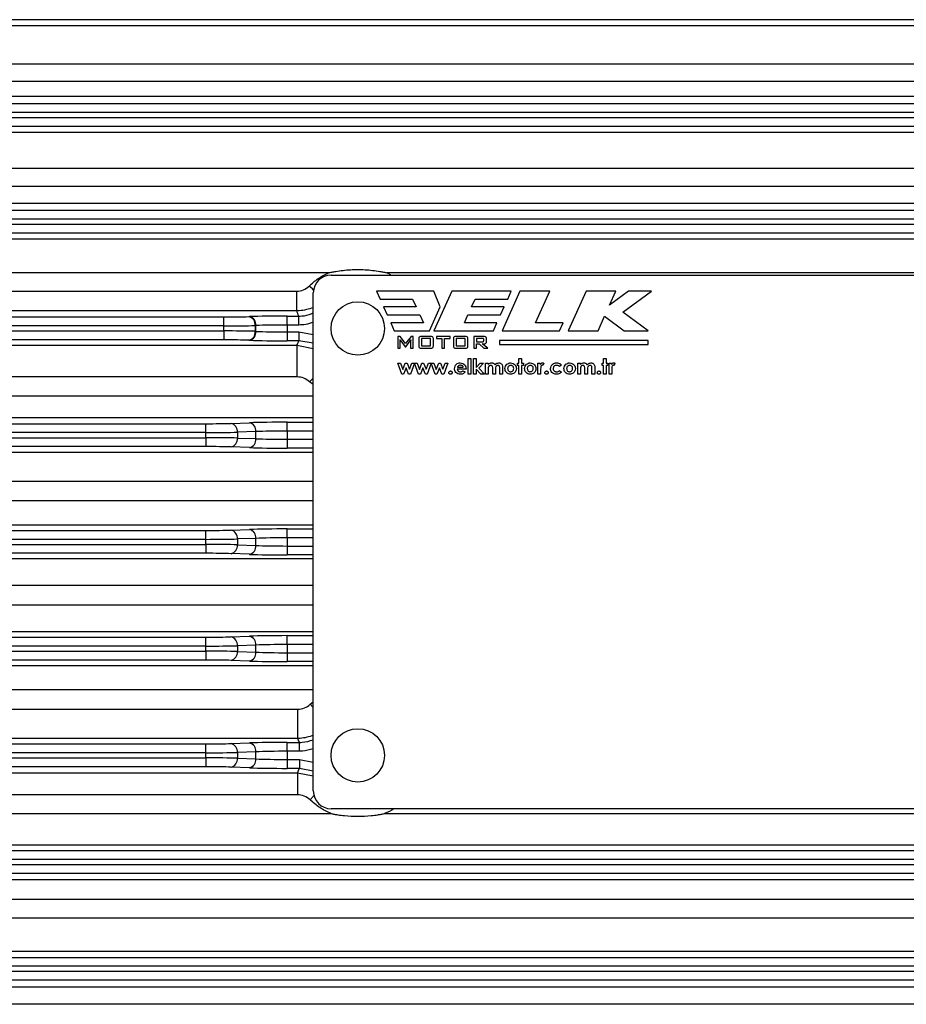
# Model space of a CAD drawing. Header units: millimetres. Extents: x -722 to 1902, y -809 to 1604.
# Tile 7 of 93: x -410 to -310, y 265 to 375. Entities that reach past the tile are written whole.
import ezdxf

# ---------------------------------------------------------------- set-up
doc = ezdxf.new("R2010")
doc.units = ezdxf.units.MM

msp = doc.modelspace()

# ---------------------------------------------------------------- linework, layer by layer
at = {"color": 7, "linetype": 'Continuous', "lineweight": 25}
for p, q in [((-174.7, 375.45), (-498.92, 375.45)), ((-498.81, 374.78), (-174.81, 374.78)), ((-174.81, 370.43), (-498.81, 370.43)), ((-498.81, 368.52), (-174.81, 368.52)), ((-174.81, 366.83), (-498.81, 366.83)), ((-500.74, 366.02), (-172.88, 366.02)), ((-171.81, 365.02), (-501.81, 365.02)), ((-501.81, 364.45), (-171.81, 364.45)), ((-174.62, 363.45), (-499, 363.45)), ((-498.81, 362.79), (-174.81, 362.79)), ((-174.81, 358.71), (-498.81, 358.71)), ((-498.81, 356.73), (-174.81, 356.73)), ((-174.81, 354.77), (-498.81, 354.77)), ((-502.14, 354.02), (-171.48, 354.02)), ((-163.67, 353.02), (-509.95, 353.02)), ((-509.95, 352.45), (-163.67, 352.45)), ((-163.67, 351.45), (-509.95, 351.45)), ((-498.98, 350.81), (-174.64, 350.81)), ((-375.11, 346.99), (-498.98, 346.99)), ((-374.81, 346.73), (-288.81, 346.73)), ((-295.11, 346.99), (-368.51, 346.99)), ((-499.27, 344.93), (-378.68, 344.93)), ((-378.68, 342.71), (-378.68, 344.93)), ((-376.81, 288.73), (-376.81, 344.73)), ((-363.25, 344.93), (-369.71, 344.93)), ((-369.71, 344.93), (-369.31, 344.04)), ((-361.25, 344.93), (-363.25, 340.48)), ((-362.54, 343.15), (-363.25, 344.93)), ((-354.56, 344.93), (-361.25, 344.93)), ((-353.59, 344.93), (-355.59, 340.48)), ((-354.96, 344.04), (-354.56, 344.93)), ((-350.24, 344.93), (-353.59, 344.93)), ((-351.85, 341.37), (-350.24, 344.93)), ((-346.15, 344.93), (-348.15, 340.48)), ((-342.81, 344.93), (-346.15, 344.93)), ((-343.52, 343.36), (-342.81, 344.93)), ((-341.37, 344.93), (-343.52, 343.36)), ((-342.03, 342.56), (-338.8, 344.93)), ((-338.8, 344.93), (-341.37, 344.93)), ((-369.31, 344.04), (-365.65, 344.04)), ((-365.65, 344.04), (-365.24, 343.15)), ((-359.03, 343.15), (-358.63, 344.04)), ((-358.63, 344.04), (-354.96, 344.04)), ((-378.68, 342.71), (-499.07, 342.71)), ((-379.74, 342.12), (-378.44, 342.12)), ((-379.74, 341.12), (-379.74, 342.12)), ((-378.44, 341.12), (-378.44, 342.12)), ((-365.24, 343.15), (-368.91, 343.15)), ((-368.91, 343.15), (-368.51, 342.26)), ((-368.51, 342.26), (-364.84, 342.26)), ((-364.84, 342.26), (-364.44, 341.37)), ((-363.74, 340.48), (-362.54, 343.15)), ((-359.83, 341.37), (-359.43, 342.26)), ((-359.43, 342.26), (-355.77, 342.26)), ((-355.37, 343.15), (-359.03, 343.15)), ((-355.77, 342.26), (-355.37, 343.15)), ((-344.81, 340.48), (-344.08, 342.1)), ((-344.08, 342.1), (-341.87, 340.48)), ((-339.19, 340.48), (-342.03, 342.56)), ((-509.95, 342.02), (-386.88, 342.02)), ((-386.88, 341.02), (-509.95, 341.02)), ((-386.88, 341.02), (-386.88, 342.02)), ((-386.88, 340.45), (-386.88, 341.02)), ((-384.05, 342.06), (-383.98, 342.06)), ((-383.35, 341.06), (-383.35, 340.41)), ((-383.27, 341.06), (-383.35, 341.06)), ((-383.27, 340.4), (-383.27, 341.06)), ((-379.74, 341.12), (-379.74, 340.34)), ((-378.44, 341.12), (-379.74, 341.12)), ((-364.44, 341.37), (-368.11, 341.37)), ((-368.11, 341.37), (-367.71, 340.48)), ((-356.17, 341.37), (-359.83, 341.37)), ((-356.57, 340.48), (-356.17, 341.37)), ((-348.73, 341.37), (-351.85, 341.37)), ((-349.13, 340.48), (-348.73, 341.37)), ((-509.95, 340.45), (-386.88, 340.45)), ((-386.88, 340.45), (-386.88, 339.45)), ((-383.35, 340.41), (-383.27, 340.4)), ((-379.74, 340.34), (-379.74, 339.34)), ((-379.74, 340.34), (-378.44, 340.34)), ((-378.44, 340.34), (-378.44, 339.34)), ((-378.44, 340.34), (-376.81, 340.07)), ((-367.71, 340.48), (-363.74, 340.48)), ((-363.25, 340.48), (-356.57, 340.48)), ((-355.59, 340.48), (-349.13, 340.48)), ((-348.15, 340.48), (-344.81, 340.48)), ((-341.87, 340.48), (-339.19, 340.48)), ((-386.88, 339.45), (-509.95, 339.45)), ((-499.07, 338.84), (-378.65, 338.84)), ((-383.98, 339.41), (-384.05, 339.41)), ((-378.44, 339.34), (-379.74, 339.34)), ((-378.65, 338.84), (-378.65, 335.28)), ((-378.65, 338.84), (-376.81, 338.47)), ((-376.81, 339.07), (-378.44, 339.34)), ((-367.06, 339.83), (-367.32, 339.83)), ((-367.32, 339.83), (-367.32, 338.5)), ((-366.44, 339.03), (-367.06, 339.83)), ((-367.06, 338.5), (-367.06, 339.33)), ((-366.99, 339.33), (-366.49, 338.67)), ((-365.83, 339.83), (-366.44, 339.03)), ((-366.43, 338.67), (-365.94, 339.33)), ((-365.87, 339.33), (-365.87, 338.5)), ((-365.58, 339.83), (-365.83, 339.83)), ((-365.58, 338.5), (-365.58, 339.83)), ((-364.96, 339.52), (-364.96, 338.82)), ((-363.63, 339.6), (-364.65, 339.6)), ((-364.65, 339.6), (-364.65, 338.76)), ((-363.65, 339.83), (-364.63, 339.83)), ((-363.63, 338.76), (-363.63, 339.6)), ((-363.32, 338.82), (-363.32, 339.52)), ((-361.43, 339.83), (-362.98, 339.83)), ((-362.98, 339.83), (-362.98, 339.6)), ((-362.98, 339.6), (-362.36, 339.6)), ((-362.36, 339.6), (-362.36, 338.5)), ((-362.05, 338.5), (-362.05, 339.6)), ((-362.05, 339.6), (-361.43, 339.6)), ((-361.43, 339.6), (-361.43, 339.83)), ((-361.07, 339.52), (-361.07, 338.82)), ((-359.74, 339.6), (-360.76, 339.6)), ((-360.76, 339.6), (-360.76, 338.76)), ((-359.76, 339.83), (-360.74, 339.83)), ((-359.74, 338.76), (-359.74, 339.6)), ((-359.43, 338.82), (-359.43, 339.52)), ((-357.66, 339.83), (-358.78, 339.83)), ((-358.78, 339.83), (-358.78, 338.5)), ((-358.47, 339.6), (-358.47, 339.24)), ((-357.8, 339.6), (-358.47, 339.6)), ((-358.47, 339.24), (-357.8, 339.24)), ((-358.47, 339), (-358.18, 339)), ((-358.47, 338.5), (-358.47, 339)), ((-358.18, 339), (-357.65, 338.5)), ((-357.83, 339), (-357.66, 339)), ((-357.21, 338.5), (-357.83, 339)), ((-357.66, 339.34), (-357.66, 339.5)), ((-357.35, 339.27), (-357.35, 339.57)), ((-355.9, 339.36), (-355.9, 338.92)), ((-339.19, 339.36), (-355.9, 339.36)), ((-355.9, 338.92), (-339.19, 338.92)), ((-339.19, 338.92), (-339.19, 339.36)), ((-367.32, 338.5), (-367.06, 338.5)), ((-366.49, 338.67), (-366.43, 338.67)), ((-365.87, 338.5), (-365.58, 338.5)), ((-364.65, 338.76), (-363.63, 338.76)), ((-364.63, 338.5), (-363.65, 338.5)), ((-362.36, 338.5), (-362.05, 338.5)), ((-360.76, 338.76), (-359.74, 338.76)), ((-360.74, 338.5), (-359.76, 338.5)), ((-358.78, 338.5), (-358.47, 338.5)), ((-357.65, 338.5), (-357.21, 338.5)), ((-367.31, 336.84), (-367.01, 336.84)), ((-366.85, 335.6), (-367.31, 336.84)), ((-367.01, 336.84), (-366.75, 336.13)), ((-366.75, 336.13), (-366.47, 336.84)), ((-366.47, 336.84), (-366.28, 336.84)), ((-366.28, 336.84), (-366.01, 336.14)), ((-366.01, 336.14), (-365.75, 336.84)), ((-365.44, 336.84), (-365.9, 335.6)), ((-365.75, 336.84), (-365.44, 336.84)), ((-365.43, 336.84), (-365.14, 336.84)), ((-364.98, 335.6), (-365.43, 336.84)), ((-365.14, 336.84), (-364.87, 336.13)), ((-364.87, 336.13), (-364.6, 336.84)), ((-364.6, 336.84), (-364.41, 336.84)), ((-364.41, 336.84), (-364.13, 336.14)), ((-364.13, 336.14), (-363.87, 336.84)), ((-363.57, 336.84), (-364.03, 335.6)), ((-363.87, 336.84), (-363.57, 336.84)), ((-363.56, 336.84), (-363.26, 336.84)), ((-363.1, 335.6), (-363.56, 336.84)), ((-363.26, 336.84), (-363, 336.13)), ((-363, 336.13), (-362.72, 336.84)), ((-362.72, 336.84), (-362.53, 336.84)), ((-362.53, 336.84), (-362.26, 336.14)), ((-362.26, 336.14), (-362, 336.84)), ((-361.69, 336.84), (-362.16, 335.6)), ((-362, 336.84), (-361.69, 336.84)), ((-359.41, 337.34), (-359.11, 337.34)), ((-359.41, 335.6), (-359.41, 337.34)), ((-359.11, 337.34), (-359.11, 335.6)), ((-358.82, 337.34), (-358.52, 337.34)), ((-358.82, 335.6), (-358.82, 337.34)), ((-358.52, 337.34), (-358.52, 336.33)), ((-358.52, 336.33), (-358.05, 336.84)), ((-357.67, 336.84), (-358.21, 336.25)), ((-358.05, 336.84), (-357.67, 336.84)), ((-357.45, 336.84), (-357.15, 336.84)), ((-357.45, 335.6), (-357.45, 336.84)), ((-357.15, 336.84), (-357.15, 336.69)), ((-353.86, 336.58), (-353.86, 336.84)), ((-353.86, 336.84), (-353.7, 336.84)), ((-353.7, 336.58), (-353.86, 336.58)), ((-353.7, 337.34), (-353.4, 337.34)), ((-353.7, 336.84), (-353.7, 337.34)), ((-353.7, 335.6), (-353.7, 336.58)), ((-353.4, 337.34), (-353.4, 336.84)), ((-353.4, 336.84), (-353.2, 336.84)), ((-353.4, 336.58), (-353.4, 335.6)), ((-353.2, 336.58), (-353.4, 336.58)), ((-353.2, 336.84), (-353.2, 336.58)), ((-351.57, 336.84), (-351.31, 336.84)), ((-351.57, 335.6), (-351.57, 336.84)), ((-351.31, 336.84), (-351.31, 336.69)), ((-350.91, 336.83), (-351.01, 336.57)), ((-348.91, 336.59), (-349.16, 336.45)), ((-347.1, 336.84), (-346.79, 336.84)), ((-347.1, 335.6), (-347.1, 336.84)), ((-346.79, 336.84), (-346.79, 336.69)), ((-344.35, 336.58), (-344.35, 336.84)), ((-344.35, 336.84), (-344.2, 336.84)), ((-344.2, 336.58), (-344.35, 336.58)), ((-344.2, 337.34), (-343.9, 337.34)), ((-344.2, 336.84), (-344.2, 337.34)), ((-344.2, 335.6), (-344.2, 336.58)), ((-343.9, 337.34), (-343.9, 336.84)), ((-343.9, 336.84), (-343.7, 336.84)), ((-343.7, 336.58), (-343.9, 336.58)), ((-343.9, 336.58), (-343.9, 335.6)), ((-343.7, 336.84), (-343.7, 336.58)), ((-343.57, 336.84), (-343.31, 336.84)), ((-343.57, 335.6), (-343.57, 336.84)), ((-343.31, 336.84), (-343.31, 336.69)), ((-342.91, 336.83), (-343.01, 336.57)), ((-366.66, 335.6), (-366.85, 335.6)), ((-366.38, 336.31), (-366.66, 335.6)), ((-366.1, 335.6), (-366.38, 336.31)), ((-365.9, 335.6), (-366.1, 335.6)), ((-364.78, 335.6), (-364.98, 335.6)), ((-364.5, 336.31), (-364.78, 335.6)), ((-364.22, 335.6), (-364.5, 336.31)), ((-364.03, 335.6), (-364.22, 335.6)), ((-362.91, 335.6), (-363.1, 335.6)), ((-362.63, 336.31), (-362.91, 335.6)), ((-362.35, 335.6), (-362.63, 336.31)), ((-362.16, 335.6), (-362.35, 335.6)), ((-359.65, 336.14), (-360.63, 336.14)), ((-360.61, 336.38), (-359.96, 336.38)), ((-360, 335.97), (-359.74, 335.85)), ((-359.65, 336.2), (-359.65, 336.14)), ((-359.11, 335.6), (-359.41, 335.6)), ((-358.52, 335.6), (-358.82, 335.6)), ((-358.52, 336.17), (-358.52, 335.6)), ((-357.97, 335.6), (-358.52, 336.17)), ((-358.21, 336.25), (-357.59, 335.6)), ((-357.59, 335.6), (-357.97, 335.6)), ((-357.15, 335.6), (-357.45, 335.6)), ((-357.15, 336.15), (-357.15, 335.6)), ((-356.65, 335.6), (-356.65, 336.19)), ((-356.34, 335.6), (-356.65, 335.6)), ((-356.34, 336.15), (-356.34, 335.6)), ((-355.84, 335.6), (-355.84, 336.22)), ((-355.53, 335.6), (-355.84, 335.6)), ((-355.53, 336.32), (-355.53, 335.6)), ((-353.4, 335.6), (-353.7, 335.6)), ((-351.26, 335.6), (-351.57, 335.6)), ((-351.26, 336.16), (-351.26, 336.1)), ((-351.26, 336.1), (-351.26, 335.6)), ((-349.17, 335.99), (-348.93, 335.83)), ((-346.79, 335.6), (-347.1, 335.6)), ((-346.79, 336.15), (-346.79, 335.6)), ((-346.29, 335.6), (-346.29, 336.19)), ((-345.99, 335.6), (-346.29, 335.6)), ((-345.99, 336.15), (-345.99, 335.6)), ((-345.49, 335.6), (-345.49, 336.22)), ((-345.18, 335.6), (-345.49, 335.6)), ((-345.18, 336.32), (-345.18, 335.6)), ((-343.9, 335.6), (-344.2, 335.6)), ((-343.26, 335.6), (-343.57, 335.6)), ((-343.26, 336.16), (-343.26, 336.1)), ((-343.26, 336.1), (-343.26, 335.6)), ((-378.65, 335.28), (-499.27, 335.28)), ((-376.81, 335.16), (-377.24, 334.72)), ((-376.81, 334.42), (-377.24, 334.72)), ((-499.27, 333.17), (-376.81, 333.17)), ((-509.95, 330.02), (-388.88, 330.02)), ((-376.81, 330.68), (-499.07, 330.68)), ((-388.88, 329.02), (-388.88, 330.02)), ((-386.05, 330.06), (-383.98, 330.13)), ((-379.74, 329.19), (-379.74, 330.19)), ((-379.74, 330.19), (-376.81, 330.19)), ((-388.88, 329.02), (-509.95, 329.02)), ((-388.88, 328.45), (-388.88, 329.02)), ((-383.27, 329.13), (-385.35, 329.06)), ((-385.35, 329.06), (-385.35, 328.41)), ((-383.27, 328.34), (-383.27, 329.13)), ((-379.74, 329.19), (-379.74, 328.27)), ((-376.81, 329.19), (-379.74, 329.19)), ((-509.95, 328.45), (-388.88, 328.45)), ((-388.88, 328.45), (-388.88, 327.45)), ((-385.35, 328.41), (-383.27, 328.34)), ((-379.74, 328.27), (-379.74, 327.27)), ((-379.74, 328.27), (-376.81, 328.27)), ((-388.88, 327.45), (-509.95, 327.45)), ((-499.07, 326.83), (-376.81, 326.83)), ((-383.98, 327.34), (-386.05, 327.41)), ((-376.81, 327.27), (-379.74, 327.27)), ((-376.81, 323.54), (-499.27, 323.54)), ((-499.27, 321.39), (-376.81, 321.39)), ((-509.95, 318.02), (-388.88, 318.02)), ((-376.81, 318.63), (-499.07, 318.63)), ((-388.88, 317.02), (-388.88, 318.02)), ((-386.05, 318.06), (-383.98, 318.13)), ((-379.74, 317.19), (-379.74, 318.19)), ((-379.74, 318.19), (-376.81, 318.19)), ((-388.88, 317.02), (-509.95, 317.02)), ((-388.88, 316.45), (-388.88, 317.02)), ((-383.27, 317.13), (-385.35, 317.06)), ((-385.35, 317.06), (-385.35, 316.41)), ((-383.27, 316.34), (-383.27, 317.13)), ((-379.74, 317.19), (-379.74, 316.27)), ((-376.81, 317.19), (-379.74, 317.19)), ((-509.95, 316.45), (-388.88, 316.45)), ((-388.88, 316.45), (-388.88, 315.45)), ((-385.35, 316.41), (-383.27, 316.34)), ((-379.74, 316.27), (-379.74, 315.27)), ((-379.74, 316.27), (-376.81, 316.27)), ((-388.88, 315.45), (-509.95, 315.45)), ((-499.07, 314.85), (-376.81, 314.85)), ((-383.98, 315.34), (-386.05, 315.41)), ((-376.81, 315.27), (-379.74, 315.27)), ((-376.81, 311.83), (-499.27, 311.83)), ((-499.27, 309.64), (-376.81, 309.64)), ((-509.95, 306.02), (-388.88, 306.02)), ((-376.81, 306.61), (-499.07, 306.61)), ((-388.88, 305.02), (-388.88, 306.02)), ((-386.05, 306.06), (-383.98, 306.13)), ((-379.74, 305.19), (-379.74, 306.19)), ((-379.74, 306.19), (-376.81, 306.19)), ((-388.88, 305.02), (-509.95, 305.02)), ((-388.88, 304.45), (-388.88, 305.02)), ((-383.27, 305.13), (-385.35, 305.06)), ((-385.35, 305.06), (-385.35, 304.41)), ((-383.27, 304.34), (-383.27, 305.13)), ((-379.74, 305.19), (-379.74, 304.27)), ((-376.81, 305.19), (-379.74, 305.19)), ((-509.95, 304.45), (-388.88, 304.45)), ((-388.88, 303.45), (-509.95, 303.45)), ((-388.88, 304.45), (-388.88, 303.45)), ((-383.98, 303.34), (-386.05, 303.41)), ((-385.35, 304.41), (-383.27, 304.34)), ((-379.74, 304.27), (-379.74, 303.27)), ((-379.74, 304.27), (-376.81, 304.27)), ((-499.07, 302.84), (-376.81, 302.84)), ((-376.81, 303.27), (-379.74, 303.27)), ((-376.81, 300.08), (-499.27, 300.08)), ((-499.27, 297.93), (-378.56, 297.93)), ((-378.56, 294.64), (-378.56, 297.93)), ((-377.16, 298.48), (-376.81, 298.75)), ((-376.81, 298.12), (-377.16, 298.48)), ((-378.56, 294.64), (-499.07, 294.64)), ((-509.95, 294.02), (-388.88, 294.02)), ((-388.88, 293.02), (-388.88, 294.02)), ((-386.05, 294.06), (-383.98, 294.13)), ((-379.74, 294.19), (-378.37, 294.19)), ((-379.74, 293.19), (-379.74, 294.19)), ((-378.37, 293.19), (-378.37, 294.19)), ((-388.88, 293.02), (-509.95, 293.02)), ((-509.95, 292.45), (-388.88, 292.45)), ((-388.88, 292.45), (-388.88, 293.02)), ((-388.88, 292.45), (-388.88, 291.45)), ((-383.27, 293.13), (-385.35, 293.06)), ((-385.35, 293.06), (-385.35, 292.41)), ((-385.35, 292.41), (-383.27, 292.34)), ((-383.27, 292.34), (-383.27, 293.13)), ((-379.74, 293.19), (-379.74, 292.27)), ((-378.37, 293.19), (-379.74, 293.19)), ((-388.88, 291.45), (-509.95, 291.45)), ((-383.98, 291.34), (-386.05, 291.41)), ((-379.74, 292.27), (-379.74, 291.27)), ((-379.74, 292.27), (-378.37, 292.27)), ((-378.37, 291.27), (-379.74, 291.27)), ((-378.37, 292.27), (-378.37, 291.27)), ((-378.37, 292.27), (-376.81, 291.96)), ((-376.81, 290.96), (-378.37, 291.27)), ((-499.07, 290.78), (-378.58, 290.78)), ((-378.58, 290.78), (-378.58, 288.29)), ((-378.58, 290.78), (-376.81, 290.44)), ((-378.58, 288.29), (-499.27, 288.29)), ((-499.27, 286.18), (-374.8, 286.18)), ((-288.81, 286.73), (-374.81, 286.73)), ((-368.82, 286.18), (-294.8, 286.18)), ((-174.55, 282.63), (-499.07, 282.63)), ((-509.95, 282.02), (-163.67, 282.02)), ((-163.67, 281.02), (-509.95, 281.02)), ((-509.95, 280.45), (-163.67, 280.45)), ((-163.67, 279.45), (-509.95, 279.45)), ((-499.07, 278.76), (-174.55, 278.76)), ((-174.35, 276.54), (-499.27, 276.54)), ((-498.98, 274.47), (-174.64, 274.47)), ((-174.64, 270.66), (-498.98, 270.66)), ((-509.95, 270.02), (-163.67, 270.02)), ((-163.67, 269.02), (-509.95, 269.02)), ((-509.95, 268.45), (-163.67, 268.45)), ((-171.48, 267.45), (-502.14, 267.45)), ((-498.81, 266.7), (-174.81, 266.7)), ((-174.81, 264.74), (-498.81, 264.74))]:
    msp.add_line(p, q, dxfattribs=at)
at = {"color": 7, "linetype": 'Continuous', "lineweight": 25, "flags": 128}
for points in [[(-376.78, 345.05), (-376.92, 345.17), (-377.28, 345.5)], [(-376.73, 288.17), (-376.81, 288.09), (-377.18, 287.73)]]:
    msp.add_lwpolyline(points, dxfattribs=at)
at = {"color": 7, "linetype": 'Continuous', "lineweight": 25}
for centre in [(-371.81, 340.73), (-371.81, 292.73)]:
    msp.add_circle(centre, 3, dxfattribs=at)
for centre, radius, start, end in [((-374.81, 344.73), 2, 90, 180), ((-384.26, 341.16), 0.92, 353.5946, 76.9671), ((-384.19, 341.16), 0.92, 353.5946, 76.9671), ((-384.26, 340.3), 0.92, 283.0329, 6.4054), ((-384.19, 340.3), 0.92, 283.0329, 6.4054), ((-386.26, 329.16), 0.92, 353.5946, 76.9671), ((-384.19, 329.23), 0.92, 353.5946, 76.9671), ((-386.26, 328.3), 0.92, 283.0329, 6.4054), ((-384.19, 328.23), 0.92, 283.0329, 6.4054), ((-386.26, 317.16), 0.92, 353.5946, 76.9671), ((-384.19, 317.23), 0.92, 353.5946, 76.9671), ((-386.26, 316.3), 0.92, 283.0329, 6.4054), ((-384.19, 316.23), 0.92, 283.0329, 6.4054), ((-386.26, 305.16), 0.92, 353.5946, 76.9671), ((-384.19, 305.23), 0.92, 353.5946, 76.9671), ((-386.26, 304.3), 0.92, 283.0329, 6.4054), ((-384.19, 304.23), 0.92, 283.0329, 6.4054), ((-386.26, 293.16), 0.92, 353.5946, 76.9671), ((-384.19, 293.23), 0.92, 353.5946, 76.9671), ((-386.26, 292.3), 0.92, 283.0329, 6.4054), ((-384.19, 292.23), 0.92, 283.0329, 6.4054), ((-374.81, 288.73), 2, 180, 270)]:
    msp.add_arc(centre, radius, start, end, dxfattribs=at)
for centre, major_axis, ratio, start_param, end_param in [((-379.74, 341.91), (6, 0), 0.034921, 1.570796, 2.356194), ((-386.88, 342.16), (4, 0), 0.034921, 4.712389, 5.497787), ((-386.88, 341.16), (5, 0), 0.027937, 4.712389, 5.497787), ((-379.74, 340.91), (5, 0), 0.041905, 1.570796, 2.356194), ((-386.88, 340.31), (5, 0), 0.027937, 0.785398, 1.570796), ((-379.74, 340.55), (5, 0), 0.041905, 3.926991, 4.712389), ((-386.88, 339.31), (4, 0), 0.034921, 0.785398, 1.570796), ((-379.74, 339.55), (6, 0), 0.034921, 3.926991, 4.712389), ((-388.88, 330.16), (4, 0), 0.034921, 4.712389, 5.497787), ((-379.74, 329.98), (6, 0), 0.034921, 1.570796, 2.356194), ((-388.88, 329.16), (5, 0), 0.027937, 4.712389, 5.497787), ((-379.74, 328.98), (5, 0), 0.041905, 1.570796, 2.356194), ((-388.88, 328.31), (5, 0), 0.027937, 0.785398, 1.570796), ((-379.74, 328.48), (5, 0), 0.041905, 3.926991, 4.712389), ((-388.88, 327.31), (4, 0), 0.034921, 0.785398, 1.570796), ((-379.74, 327.48), (6, 0), 0.034921, 3.926991, 4.712389), ((-388.88, 318.16), (4, 0), 0.034921, 4.712389, 5.497787), ((-379.74, 317.98), (6, 0), 0.034921, 1.570796, 2.356194), ((-388.88, 317.16), (5, 0), 0.027937, 4.712389, 5.497787), ((-379.74, 316.98), (5, 0), 0.041905, 1.570796, 2.356194), ((-388.88, 316.31), (5, 0), 0.027937, 0.785398, 1.570796), ((-379.74, 316.48), (5, 0), 0.041905, 3.926991, 4.712389), ((-388.88, 315.31), (4, 0), 0.034921, 0.785398, 1.570796), ((-379.74, 315.48), (6, 0), 0.034921, 3.926991, 4.712389), ((-388.88, 306.16), (4, 0), 0.034921, 4.712389, 5.497787), ((-379.74, 305.98), (6, 0), 0.034921, 1.570796, 2.356194), ((-388.88, 305.16), (5, 0), 0.027937, 4.712389, 5.497787), ((-379.74, 304.98), (5, 0), 0.041905, 1.570796, 2.356194), ((-388.88, 304.31), (5, 0), 0.027937, 0.785398, 1.570796), ((-388.88, 303.31), (4, 0), 0.034921, 0.785398, 1.570796), ((-379.74, 304.48), (5, 0), 0.041905, 3.926991, 4.712389), ((-379.74, 303.48), (6, 0), 0.034921, 3.926991, 4.712389), ((-388.88, 294.16), (4, 0), 0.034921, 4.712389, 5.497787), ((-379.74, 293.98), (6, 0), 0.034921, 1.570796, 2.356194), ((-388.88, 293.16), (5, 0), 0.027937, 4.712389, 5.497787), ((-388.88, 292.31), (5, 0), 0.027937, 0.785398, 1.570796), ((-379.74, 292.98), (5, 0), 0.041905, 1.570796, 2.356194), ((-379.74, 292.48), (5, 0), 0.041905, 3.926991, 4.712389), ((-388.88, 291.31), (4, 0), 0.034921, 0.785398, 1.570796), ((-379.74, 291.48), (6, 0), 0.034921, 3.926991, 4.712389)]:
    msp.add_ellipse(centre, major_axis=major_axis, ratio=ratio, start_param=start_param, end_param=end_param, dxfattribs=at)
for points, knots in [([(-377.28, 345.5), (-376.97, 345.81), (-376.63, 346.08), (-375.9, 346.58), (-375.51, 346.81), (-375.11, 346.99)], [0, 0, 0, 0, 0.5, 0.5, 1, 1, 1, 1]), ([(-375.11, 346.99), (-374.98, 347.02), (-374.84, 347.05), (-374.57, 347.1), (-374.43, 347.13), (-374.02, 347.19), (-373.75, 347.23), (-372.92, 347.33), (-372.37, 347.36), (-371.27, 347.36), (-370.72, 347.33), (-369.88, 347.23), (-369.61, 347.2), (-369.19, 347.13), (-369.05, 347.1), (-368.78, 347.05), (-368.64, 347.02), (-368.51, 346.99)], [0, 0, 0, 0, 0.0625, 0.0625, 0.125, 0.125, 0.25, 0.25, 0.5, 0.5, 0.75, 0.75, 0.875, 0.875, 0.9375, 0.9375, 1, 1, 1, 1]), ([(-368.51, 346.99), (-368.48, 346.98), (-368.33, 346.91), (-368.21, 346.81), (-368.11, 346.73)], [0, 0, 0, 0, 0.2014701, 1, 1, 1, 1]), ([(-378.68, 344.93), (-378.42, 344.93), (-378.17, 344.98), (-377.68, 345.18), (-377.47, 345.32), (-377.28, 345.5)], [0, 0, 0, 0, 0.5, 0.5, 1, 1, 1, 1]), ([(-376.81, 343.08), (-377.33, 342.91), (-377.95, 342.72), (-378.59, 342.71), (-378.68, 342.71)], [0, 0, 0, 0, 0.845058, 1, 1, 1, 1]), ([(-378.44, 342.12), (-378.22, 342.13), (-377.66, 342.14), (-377.13, 342.34), (-376.81, 342.47)], [0, 0, 0, 0, 0.385499, 1, 1, 1, 1]), ([(-376.81, 341.43), (-377.09, 341.33), (-377.62, 341.13), (-378.18, 341.12), (-378.44, 341.12)], [0, 0, 0, 0, 0.535848, 1, 1, 1, 1]), ([(-367.06, 339.33), (-367.06, 339.35), (-367.06, 339.4), (-367.07, 339.45), (-367.07, 339.47)], [0, 0, 0, 0, 0.559991, 1, 1, 1, 1]), ([(-367.07, 339.47), (-367.06, 339.44), (-367.04, 339.39), (-367, 339.35), (-366.99, 339.33)], [0, 0, 0, 0, 0.559808, 1, 1, 1, 1]), ([(-365.94, 339.33), (-365.92, 339.35), (-365.89, 339.4), (-365.87, 339.45), (-365.86, 339.47)], [0, 0, 0, 0, 0.559892, 1, 1, 1, 1]), ([(-365.86, 339.47), (-365.86, 339.44), (-365.87, 339.4), (-365.87, 339.35), (-365.87, 339.33)], [0, 0, 0, 0, 0.560049, 1, 1, 1, 1]), ([(-364.63, 339.83), (-364.68, 339.83), (-364.78, 339.83), (-364.92, 339.77), (-364.96, 339.64), (-364.96, 339.56), (-364.96, 339.52)], [0, 0, 0, 0, 0.281948, 0.558128, 0.778346, 1, 1, 1, 1]), ([(-364.96, 338.82), (-364.96, 338.77), (-364.96, 338.67), (-364.89, 338.53), (-364.75, 338.5), (-364.67, 338.5), (-364.63, 338.5)], [0, 0, 0, 0, 0.282068, 0.557228, 0.77804, 1, 1, 1, 1]), ([(-363.32, 339.52), (-363.32, 339.57), (-363.32, 339.67), (-363.42, 339.84), (-363.56, 339.84), (-363.65, 339.83)], [0, 0, 0, 0, 0.282883, 0.55875, 1, 1, 1, 1]), ([(-363.65, 338.5), (-363.6, 338.5), (-363.5, 338.5), (-363.35, 338.57), (-363.32, 338.7), (-363.32, 338.78), (-363.32, 338.82)], [0, 0, 0, 0, 0.282024, 0.55779, 0.778248, 1, 1, 1, 1]), ([(-360.74, 339.83), (-360.79, 339.83), (-360.89, 339.83), (-361.03, 339.77), (-361.07, 339.64), (-361.07, 339.56), (-361.07, 339.52)], [0, 0, 0, 0, 0.281948, 0.558128, 0.778346, 1, 1, 1, 1]), ([(-361.07, 338.82), (-361.07, 338.77), (-361.07, 338.67), (-361, 338.53), (-360.86, 338.5), (-360.78, 338.5), (-360.74, 338.5)], [0, 0, 0, 0, 0.282068, 0.557228, 0.77804, 1, 1, 1, 1]), ([(-359.43, 339.52), (-359.43, 339.57), (-359.43, 339.67), (-359.53, 339.84), (-359.67, 339.84), (-359.76, 339.83)], [0, 0, 0, 0, 0.282883, 0.55875, 1, 1, 1, 1]), ([(-359.76, 338.5), (-359.71, 338.5), (-359.6, 338.5), (-359.46, 338.57), (-359.43, 338.7), (-359.43, 338.78), (-359.43, 338.82)], [0, 0, 0, 0, 0.282024, 0.55779, 0.778248, 1, 1, 1, 1]), ([(-357.66, 339.5), (-357.66, 339.51), (-357.66, 339.54), (-357.68, 339.57), (-357.72, 339.6), (-357.76, 339.6), (-357.8, 339.6)], [0, 0, 0, 0, 0.250462, 0.375917, 0.501157, 1, 1, 1, 1]), ([(-357.8, 339.24), (-357.76, 339.24), (-357.72, 339.24), (-357.68, 339.27), (-357.66, 339.3), (-357.66, 339.32), (-357.66, 339.34)], [0, 0, 0, 0, 0.498924, 0.624047, 0.749505, 1, 1, 1, 1]), ([(-357.35, 339.57), (-357.35, 339.6), (-357.35, 339.66), (-357.39, 339.74), (-357.49, 339.83), (-357.59, 339.83), (-357.66, 339.83)], [0, 0, 0, 0, 0.1876072, 0.3745724, 0.5608764, 1, 1, 1, 1]), ([(-357.66, 339), (-357.62, 339), (-357.53, 339), (-357.41, 339.06), (-357.35, 339.16), (-357.35, 339.23), (-357.35, 339.27)], [0, 0, 0, 0, 0.281363, 0.559775, 0.779185, 1, 1, 1, 1]), ([(-360.94, 336.21), (-360.93, 336.31), (-360.91, 336.5), (-360.74, 336.72), (-360.53, 336.84), (-360.38, 336.86), (-360.3, 336.86)], [0, 0, 0, 0, 0.279929, 0.5594, 0.779561, 1, 1, 1, 1]), ([(-360.28, 336.6), (-360.32, 336.6), (-360.4, 336.59), (-360.47, 336.55), (-360.5, 336.53)], [0, 0, 0, 0, 0.5598342, 1, 1, 1, 1]), ([(-360.3, 336.86), (-360.21, 336.85), (-360.01, 336.83), (-359.79, 336.66), (-359.67, 336.43), (-359.66, 336.28), (-359.65, 336.2)], [0, 0, 0, 0, 0.279903, 0.559131, 0.779296, 1, 1, 1, 1]), ([(-359.96, 336.38), (-359.97, 336.42), (-360.01, 336.49), (-360.12, 336.58), (-360.22, 336.59), (-360.28, 336.6)], [0, 0, 0, 0, 0.280407, 0.561339, 1, 1, 1, 1]), ([(-357.15, 336.69), (-357.08, 336.75), (-356.97, 336.85), (-356.82, 336.86), (-356.75, 336.86)], [0, 0, 0, 0, 0.558997, 1, 1, 1, 1]), ([(-356.87, 336.58), (-356.89, 336.58), (-356.94, 336.57), (-357.01, 336.54), (-357.07, 336.49), (-357.15, 336.37), (-357.15, 336.25), (-357.15, 336.15)], [0, 0, 0, 0, 0.125296, 0.250641, 0.376033, 0.501479, 1, 1, 1, 1]), ([(-356.65, 336.19), (-356.65, 336.28), (-356.64, 336.39), (-356.7, 336.5), (-356.75, 336.55), (-356.81, 336.58), (-356.85, 336.58), (-356.87, 336.58)], [0, 0, 0, 0, 0.499403, 0.624646, 0.74966, 0.874724, 1, 1, 1, 1]), ([(-356.75, 336.86), (-356.71, 336.86), (-356.62, 336.85), (-356.49, 336.79), (-356.42, 336.7), (-356.38, 336.64)], [0, 0, 0, 0, 0.2807518, 0.5613598, 1, 1, 1, 1]), ([(-356.38, 336.64), (-356.32, 336.71), (-356.2, 336.84), (-356.04, 336.85), (-355.96, 336.86)], [0, 0, 0, 0, 0.558737, 1, 1, 1, 1]), ([(-356.06, 336.58), (-356.11, 336.57), (-356.18, 336.56), (-356.26, 336.5), (-356.34, 336.38), (-356.34, 336.25), (-356.34, 336.15)], [0, 0, 0, 0, 0.249004, 0.374748, 0.500505, 1, 1, 1, 1]), ([(-355.84, 336.22), (-355.84, 336.3), (-355.84, 336.41), (-355.9, 336.51), (-355.94, 336.55), (-356, 336.58), (-356.04, 336.58), (-356.06, 336.58)], [0, 0, 0, 0, 0.499682, 0.624744, 0.749779, 0.874752, 1, 1, 1, 1]), ([(-355.96, 336.86), (-355.91, 336.86), (-355.81, 336.85), (-355.68, 336.78), (-355.53, 336.61), (-355.53, 336.44), (-355.53, 336.32)], [0, 0, 0, 0, 0.187324, 0.374385, 0.561068, 1, 1, 1, 1]), ([(-355.27, 336.22), (-355.26, 336.32), (-355.24, 336.5), (-355.12, 336.64), (-355.06, 336.7)], [0, 0, 0, 0, 0.559089, 1, 1, 1, 1]), ([(-355.06, 336.7), (-354.99, 336.75), (-354.86, 336.84), (-354.71, 336.86), (-354.64, 336.86)], [0, 0, 0, 0, 0.559381, 1, 1, 1, 1]), ([(-354.63, 336.58), (-354.68, 336.57), (-354.79, 336.56), (-354.9, 336.46), (-354.96, 336.34), (-354.96, 336.26), (-354.97, 336.22)], [0, 0, 0, 0, 0.279467, 0.558909, 0.779261, 1, 1, 1, 1]), ([(-354.64, 336.86), (-354.54, 336.85), (-354.35, 336.83), (-354.14, 336.66), (-354.01, 336.44), (-353.99, 336.3), (-353.99, 336.22)], [0, 0, 0, 0, 0.279652, 0.559267, 0.779666, 1, 1, 1, 1]), ([(-354.29, 336.22), (-354.3, 336.27), (-354.3, 336.38), (-354.39, 336.5), (-354.51, 336.57), (-354.59, 336.58), (-354.63, 336.58)], [0, 0, 0, 0, 0.28017, 0.559472, 0.779513, 1, 1, 1, 1]), ([(-353.07, 336.22), (-353.06, 336.32), (-353.04, 336.5), (-352.92, 336.64), (-352.86, 336.7)], [0, 0, 0, 0, 0.559089, 1, 1, 1, 1]), ([(-352.86, 336.7), (-352.79, 336.75), (-352.66, 336.84), (-352.5, 336.86), (-352.44, 336.86)], [0, 0, 0, 0, 0.559381, 1, 1, 1, 1]), ([(-352.43, 336.58), (-352.48, 336.57), (-352.58, 336.56), (-352.7, 336.46), (-352.76, 336.34), (-352.76, 336.26), (-352.77, 336.22)], [0, 0, 0, 0, 0.279467, 0.558909, 0.779261, 1, 1, 1, 1]), ([(-352.44, 336.86), (-352.34, 336.85), (-352.15, 336.83), (-351.94, 336.66), (-351.81, 336.44), (-351.79, 336.3), (-351.79, 336.22)], [0, 0, 0, 0, 0.279652, 0.559267, 0.779666, 1, 1, 1, 1]), ([(-352.09, 336.22), (-352.09, 336.27), (-352.1, 336.38), (-352.19, 336.5), (-352.31, 336.57), (-352.39, 336.58), (-352.43, 336.58)], [0, 0, 0, 0, 0.28017, 0.559472, 0.779513, 1, 1, 1, 1]), ([(-351.31, 336.69), (-351.29, 336.72), (-351.26, 336.77), (-351.17, 336.84), (-351.09, 336.86), (-351.04, 336.86)], [0, 0, 0, 0, 0.281118, 0.561872, 1, 1, 1, 1]), ([(-351.1, 336.6), (-351.12, 336.6), (-351.16, 336.59), (-351.22, 336.52), (-351.26, 336.38), (-351.26, 336.25), (-351.26, 336.16)], [0, 0, 0, 0, 0.123877, 0.248748, 0.498133, 1, 1, 1, 1]), ([(-351.01, 336.57), (-351.02, 336.58), (-351.05, 336.6), (-351.08, 336.6), (-351.1, 336.6)], [0, 0, 0, 0, 0.560563, 1, 1, 1, 1]), ([(-351.04, 336.86), (-351.01, 336.86), (-350.97, 336.86), (-350.93, 336.84), (-350.91, 336.83)], [0, 0, 0, 0, 0.55953, 1, 1, 1, 1]), ([(-350.15, 336.22), (-350.14, 336.31), (-350.11, 336.51), (-349.93, 336.73), (-349.7, 336.84), (-349.54, 336.86), (-349.47, 336.86)], [0, 0, 0, 0, 0.279447, 0.558804, 0.779297, 1, 1, 1, 1]), ([(-349.46, 336.58), (-349.52, 336.57), (-349.63, 336.57), (-349.76, 336.47), (-349.84, 336.34), (-349.84, 336.26), (-349.85, 336.21)], [0, 0, 0, 0, 0.2801548, 0.5593686, 0.7794777, 1, 1, 1, 1]), ([(-349.47, 336.86), (-349.39, 336.86), (-349.27, 336.85), (-349.12, 336.78), (-349, 336.7), (-348.94, 336.62), (-348.91, 336.59)], [0, 0, 0, 0, 0.339581, 0.559702, 0.779832, 1, 1, 1, 1]), ([(-349.16, 336.45), (-349.21, 336.49), (-349.3, 336.57), (-349.41, 336.58), (-349.46, 336.58)], [0, 0, 0, 0, 0.559003, 1, 1, 1, 1]), ([(-348.65, 336.22), (-348.64, 336.32), (-348.62, 336.5), (-348.49, 336.64), (-348.44, 336.7)], [0, 0, 0, 0, 0.559089, 1, 1, 1, 1]), ([(-348.44, 336.7), (-348.36, 336.75), (-348.24, 336.84), (-348.08, 336.86), (-348.01, 336.86)], [0, 0, 0, 0, 0.559381, 1, 1, 1, 1]), ([(-348, 336.58), (-348.06, 336.57), (-348.16, 336.56), (-348.27, 336.46), (-348.33, 336.34), (-348.34, 336.26), (-348.34, 336.22)], [0, 0, 0, 0, 0.279467, 0.558909, 0.779261, 1, 1, 1, 1]), ([(-348.01, 336.86), (-347.92, 336.85), (-347.73, 336.83), (-347.51, 336.66), (-347.38, 336.44), (-347.37, 336.3), (-347.36, 336.22)], [0, 0, 0, 0, 0.279652, 0.559267, 0.779666, 1, 1, 1, 1]), ([(-347.67, 336.22), (-347.67, 336.27), (-347.68, 336.38), (-347.77, 336.5), (-347.88, 336.57), (-347.96, 336.58), (-348, 336.58)], [0, 0, 0, 0, 0.28017, 0.559472, 0.779513, 1, 1, 1, 1]), ([(-346.79, 336.69), (-346.73, 336.75), (-346.61, 336.85), (-346.46, 336.86), (-346.4, 336.86)], [0, 0, 0, 0, 0.558997, 1, 1, 1, 1]), ([(-346.52, 336.58), (-346.54, 336.58), (-346.59, 336.57), (-346.66, 336.54), (-346.71, 336.49), (-346.79, 336.37), (-346.79, 336.25), (-346.79, 336.15)], [0, 0, 0, 0, 0.125296, 0.250641, 0.376033, 0.501479, 1, 1, 1, 1]), ([(-346.29, 336.19), (-346.29, 336.28), (-346.29, 336.39), (-346.35, 336.5), (-346.4, 336.55), (-346.45, 336.58), (-346.5, 336.58), (-346.52, 336.58)], [0, 0, 0, 0, 0.499403, 0.624646, 0.74966, 0.874724, 1, 1, 1, 1]), ([(-346.4, 336.86), (-346.36, 336.86), (-346.27, 336.85), (-346.13, 336.79), (-346.07, 336.7), (-346.03, 336.64)], [0, 0, 0, 0, 0.2807518, 0.5613598, 1, 1, 1, 1]), ([(-346.03, 336.64), (-345.97, 336.71), (-345.85, 336.84), (-345.68, 336.85), (-345.61, 336.86)], [0, 0, 0, 0, 0.558737, 1, 1, 1, 1]), ([(-345.71, 336.58), (-345.75, 336.57), (-345.83, 336.56), (-345.9, 336.5), (-345.99, 336.38), (-345.99, 336.25), (-345.99, 336.15)], [0, 0, 0, 0, 0.249004, 0.374748, 0.500505, 1, 1, 1, 1]), ([(-345.49, 336.22), (-345.49, 336.3), (-345.49, 336.41), (-345.54, 336.51), (-345.59, 336.55), (-345.65, 336.58), (-345.69, 336.58), (-345.71, 336.58)], [0, 0, 0, 0, 0.4996821, 0.6247442, 0.7497789, 0.8747525, 1, 1, 1, 1]), ([(-345.61, 336.86), (-345.56, 336.86), (-345.46, 336.85), (-345.33, 336.78), (-345.18, 336.61), (-345.18, 336.44), (-345.18, 336.32)], [0, 0, 0, 0, 0.187324, 0.374385, 0.561068, 1, 1, 1, 1]), ([(-343.31, 336.69), (-343.29, 336.72), (-343.26, 336.77), (-343.17, 336.84), (-343.09, 336.86), (-343.04, 336.86)], [0, 0, 0, 0, 0.281118, 0.561872, 1, 1, 1, 1]), ([(-343.1, 336.6), (-343.12, 336.6), (-343.16, 336.59), (-343.22, 336.52), (-343.26, 336.38), (-343.26, 336.25), (-343.26, 336.16)], [0, 0, 0, 0, 0.123877, 0.248748, 0.498133, 1, 1, 1, 1]), ([(-343.01, 336.57), (-343.02, 336.58), (-343.05, 336.6), (-343.08, 336.6), (-343.1, 336.6)], [0, 0, 0, 0, 0.560563, 1, 1, 1, 1]), ([(-343.04, 336.86), (-343.01, 336.86), (-342.97, 336.86), (-342.93, 336.84), (-342.91, 336.83)], [0, 0, 0, 0, 0.55953, 1, 1, 1, 1]), ([(-361.57, 335.76), (-361.57, 335.79), (-361.56, 335.84), (-361.51, 335.9), (-361.45, 335.94), (-361.41, 335.95), (-361.39, 335.95)], [0, 0, 0, 0, 0.279622, 0.559145, 0.779474, 1, 1, 1, 1]), ([(-361.39, 335.58), (-361.41, 335.58), (-361.47, 335.59), (-361.53, 335.64), (-361.57, 335.7), (-361.57, 335.74), (-361.57, 335.76)], [0, 0, 0, 0, 0.279565, 0.559423, 0.7797, 1, 1, 1, 1]), ([(-361.39, 335.95), (-361.36, 335.94), (-361.3, 335.94), (-361.24, 335.89), (-361.21, 335.83), (-361.2, 335.78), (-361.2, 335.76)], [0, 0, 0, 0, 0.279536, 0.559447, 0.779705, 1, 1, 1, 1]), ([(-361.2, 335.76), (-361.2, 335.74), (-361.21, 335.68), (-361.26, 335.62), (-361.32, 335.58), (-361.36, 335.58), (-361.39, 335.58)], [0, 0, 0, 0, 0.2795583, 0.559263, 0.7795879, 1, 1, 1, 1]), ([(-360.29, 335.58), (-360.39, 335.59), (-360.58, 335.6), (-360.8, 335.77), (-360.92, 335.99), (-360.93, 336.14), (-360.94, 336.21)], [0, 0, 0, 0, 0.279983, 0.559322, 0.779508, 1, 1, 1, 1]), ([(-360.63, 336.14), (-360.62, 336.1), (-360.6, 336), (-360.51, 335.9), (-360.4, 335.85), (-360.32, 335.84), (-360.29, 335.84)], [0, 0, 0, 0, 0.280136, 0.559423, 0.779516, 1, 1, 1, 1]), ([(-360.5, 336.53), (-360.53, 336.51), (-360.57, 336.46), (-360.6, 336.41), (-360.61, 336.38)], [0, 0, 0, 0, 0.559075, 1, 1, 1, 1]), ([(-360.29, 335.84), (-360.23, 335.85), (-360.11, 335.86), (-360.03, 335.93), (-360, 335.97)], [0, 0, 0, 0, 0.5588714, 1, 1, 1, 1]), ([(-359.74, 335.85), (-359.79, 335.79), (-359.86, 335.7), (-360.01, 335.62), (-360.15, 335.58), (-360.24, 335.58), (-360.29, 335.58)], [0, 0, 0, 0, 0.339378, 0.559416, 0.779612, 1, 1, 1, 1]), ([(-354.64, 335.58), (-354.73, 335.59), (-354.92, 335.61), (-355.13, 335.79), (-355.25, 336), (-355.27, 336.14), (-355.27, 336.22)], [0, 0, 0, 0, 0.279525, 0.559271, 0.779568, 1, 1, 1, 1]), ([(-354.97, 336.22), (-354.96, 336.17), (-354.95, 336.07), (-354.87, 335.94), (-354.75, 335.87), (-354.67, 335.86), (-354.63, 335.86)], [0, 0, 0, 0, 0.280207, 0.559545, 0.77962, 1, 1, 1, 1]), ([(-353.99, 336.22), (-354, 336.13), (-354.02, 335.94), (-354.2, 335.72), (-354.41, 335.6), (-354.56, 335.58), (-354.64, 335.58)], [0, 0, 0, 0, 0.279578, 0.559114, 0.779513, 1, 1, 1, 1]), ([(-354.63, 335.86), (-354.58, 335.87), (-354.47, 335.88), (-354.36, 335.98), (-354.3, 336.1), (-354.29, 336.18), (-354.29, 336.22)], [0, 0, 0, 0, 0.279528, 0.558969, 0.779269, 1, 1, 1, 1]), ([(-352.43, 335.58), (-352.53, 335.59), (-352.72, 335.61), (-352.92, 335.79), (-353.05, 336), (-353.06, 336.14), (-353.07, 336.22)], [0, 0, 0, 0, 0.279525, 0.559271, 0.779568, 1, 1, 1, 1]), ([(-352.77, 336.22), (-352.76, 336.17), (-352.75, 336.07), (-352.67, 335.94), (-352.55, 335.87), (-352.47, 335.86), (-352.43, 335.86)], [0, 0, 0, 0, 0.280207, 0.559545, 0.77962, 1, 1, 1, 1]), ([(-351.79, 336.22), (-351.8, 336.13), (-351.82, 335.94), (-351.99, 335.72), (-352.21, 335.6), (-352.36, 335.58), (-352.43, 335.58)], [0, 0, 0, 0, 0.279578, 0.559114, 0.779513, 1, 1, 1, 1]), ([(-352.43, 335.86), (-352.38, 335.87), (-352.27, 335.88), (-352.16, 335.98), (-352.1, 336.1), (-352.09, 336.18), (-352.09, 336.22)], [0, 0, 0, 0, 0.279528, 0.558969, 0.779269, 1, 1, 1, 1]), ([(-350.78, 335.76), (-350.78, 335.79), (-350.77, 335.84), (-350.72, 335.9), (-350.66, 335.94), (-350.62, 335.95), (-350.6, 335.95)], [0, 0, 0, 0, 0.2796221, 0.5591451, 0.7794741, 1, 1, 1, 1]), ([(-350.6, 335.58), (-350.62, 335.58), (-350.68, 335.59), (-350.74, 335.64), (-350.78, 335.7), (-350.78, 335.74), (-350.78, 335.76)], [0, 0, 0, 0, 0.279565, 0.559423, 0.7797, 1, 1, 1, 1]), ([(-350.6, 335.95), (-350.57, 335.94), (-350.52, 335.94), (-350.46, 335.89), (-350.42, 335.83), (-350.41, 335.78), (-350.41, 335.76)], [0, 0, 0, 0, 0.279536, 0.559447, 0.779705, 1, 1, 1, 1]), ([(-350.41, 335.76), (-350.42, 335.74), (-350.42, 335.68), (-350.47, 335.62), (-350.53, 335.58), (-350.58, 335.58), (-350.6, 335.58)], [0, 0, 0, 0, 0.279558, 0.559263, 0.779588, 1, 1, 1, 1]), ([(-349.48, 335.58), (-349.57, 335.58), (-349.77, 335.6), (-349.99, 335.77), (-350.13, 335.99), (-350.14, 336.14), (-350.15, 336.22)], [0, 0, 0, 0, 0.280293, 0.559321, 0.779679, 1, 1, 1, 1]), ([(-349.85, 336.21), (-349.84, 336.16), (-349.83, 336.05), (-349.73, 335.93), (-349.61, 335.87), (-349.52, 335.86), (-349.48, 335.86)], [0, 0, 0, 0, 0.279849, 0.559013, 0.779218, 1, 1, 1, 1]), ([(-349.48, 335.86), (-349.41, 335.87), (-349.29, 335.87), (-349.21, 335.96), (-349.17, 335.99)], [0, 0, 0, 0, 0.5599481, 1, 1, 1, 1]), ([(-348.93, 335.83), (-348.97, 335.78), (-349.05, 335.7), (-349.23, 335.6), (-349.38, 335.58), (-349.48, 335.58)], [0, 0, 0, 0, 0.280349, 0.560553, 1, 1, 1, 1]), ([(-348.01, 335.58), (-348.1, 335.59), (-348.29, 335.61), (-348.5, 335.79), (-348.63, 336), (-348.64, 336.14), (-348.65, 336.22)], [0, 0, 0, 0, 0.279525, 0.559271, 0.779568, 1, 1, 1, 1]), ([(-348.34, 336.22), (-348.34, 336.17), (-348.33, 336.07), (-348.24, 335.94), (-348.13, 335.87), (-348.05, 335.86), (-348.01, 335.86)], [0, 0, 0, 0, 0.280207, 0.559545, 0.77962, 1, 1, 1, 1]), ([(-347.36, 336.22), (-347.37, 336.13), (-347.4, 335.94), (-347.57, 335.72), (-347.79, 335.6), (-347.94, 335.58), (-348.01, 335.58)], [0, 0, 0, 0, 0.279578, 0.559114, 0.779513, 1, 1, 1, 1]), ([(-348.01, 335.86), (-347.95, 335.87), (-347.85, 335.88), (-347.74, 335.98), (-347.67, 336.1), (-347.67, 336.18), (-347.67, 336.22)], [0, 0, 0, 0, 0.279528, 0.558969, 0.779269, 1, 1, 1, 1]), ([(-344.9, 335.76), (-344.89, 335.79), (-344.89, 335.84), (-344.84, 335.9), (-344.78, 335.94), (-344.73, 335.95), (-344.71, 335.95)], [0, 0, 0, 0, 0.279622, 0.559145, 0.779474, 1, 1, 1, 1]), ([(-344.71, 335.58), (-344.74, 335.58), (-344.79, 335.59), (-344.86, 335.64), (-344.89, 335.7), (-344.9, 335.74), (-344.9, 335.76)], [0, 0, 0, 0, 0.279565, 0.559423, 0.7797, 1, 1, 1, 1]), ([(-344.71, 335.95), (-344.69, 335.94), (-344.63, 335.94), (-344.57, 335.89), (-344.53, 335.83), (-344.53, 335.78), (-344.53, 335.76)], [0, 0, 0, 0, 0.279536, 0.559447, 0.779705, 1, 1, 1, 1]), ([(-344.53, 335.76), (-344.53, 335.74), (-344.54, 335.68), (-344.59, 335.62), (-344.65, 335.58), (-344.69, 335.58), (-344.71, 335.58)], [0, 0, 0, 0, 0.279558, 0.559263, 0.779588, 1, 1, 1, 1]), ([(-377.24, 334.72), (-377.43, 334.9), (-377.65, 335.04), (-378.14, 335.24), (-378.39, 335.28), (-378.65, 335.28)], [0, 0, 0, 0, 0.5, 0.5, 1, 1, 1, 1]), ([(-378.56, 297.93), (-378.3, 297.93), (-378.04, 297.97), (-377.56, 298.16), (-377.35, 298.3), (-377.16, 298.48)], [0, 0, 0, 0, 0.5, 0.5, 1, 1, 1, 1]), ([(-376.81, 294.98), (-377.3, 294.82), (-377.88, 294.64), (-378.47, 294.64), (-378.56, 294.64)], [0, 0, 0, 0, 0.8610931, 1, 1, 1, 1]), ([(-378.37, 294.19), (-378.27, 294.19), (-377.74, 294.2), (-377.23, 294.36), (-376.81, 294.49)], [0, 0, 0, 0, 0.186079, 1, 1, 1, 1]), ([(-376.81, 293.48), (-377.21, 293.36), (-377.72, 293.2), (-378.25, 293.19), (-378.37, 293.19)], [0, 0, 0, 0, 0.776499, 1, 1, 1, 1]), ([(-377.18, 287.73), (-377.37, 287.91), (-377.58, 288.05), (-378.07, 288.24), (-378.32, 288.29), (-378.58, 288.29)], [0, 0, 0, 0, 0.5, 0.5, 1, 1, 1, 1]), ([(-374.8, 286.18), (-375.02, 286.27), (-375.24, 286.38), (-375.67, 286.6), (-375.87, 286.72), (-376.47, 287.11), (-376.84, 287.4), (-377.18, 287.73)], [0, 0, 0, 0, 0.25, 0.25, 0.5, 0.5, 1, 1, 1, 1]), ([(-374.8, 286.18), (-374.68, 286.16), (-374.56, 286.13), (-374.31, 286.09), (-374.18, 286.07), (-373.81, 286.01), (-373.56, 285.98), (-372.81, 285.91), (-372.32, 285.88), (-371.32, 285.88), (-370.82, 285.91), (-370.07, 285.98), (-369.81, 286.01), (-369.44, 286.07), (-369.31, 286.09), (-369.06, 286.13), (-368.94, 286.16), (-368.82, 286.18)], [0, 0, 0, 0, 0.0625, 0.0625, 0.125, 0.125, 0.25, 0.25, 0.5, 0.5, 0.75, 0.75, 0.875, 0.875, 0.9375, 0.9375, 1, 1, 1, 1]), ([(-367.74, 286.73), (-367.74, 286.73), (-368.06, 286.48), (-368.44, 286.33), (-368.82, 286.18)], [0, 0, 0, 0, 0.007821, 1, 1, 1, 1])]:
    msp.add_open_spline(points, degree=3, knots=knots, dxfattribs=at)
for points in [[(-378.44, 342.12), (-378.52, 342.32), (-378.6, 342.51), (-378.68, 342.71)], [(-378.65, 338.84), (-378.58, 339.01), (-378.51, 339.18), (-378.44, 339.34)], [(-378.37, 294.19), (-378.43, 294.34), (-378.5, 294.49), (-378.56, 294.64)], [(-378.58, 290.78), (-378.51, 290.95), (-378.44, 291.11), (-378.37, 291.27)]]:
    msp.add_open_spline(points, degree=3, dxfattribs=at)

doc.saveas('drawing.dxf')
